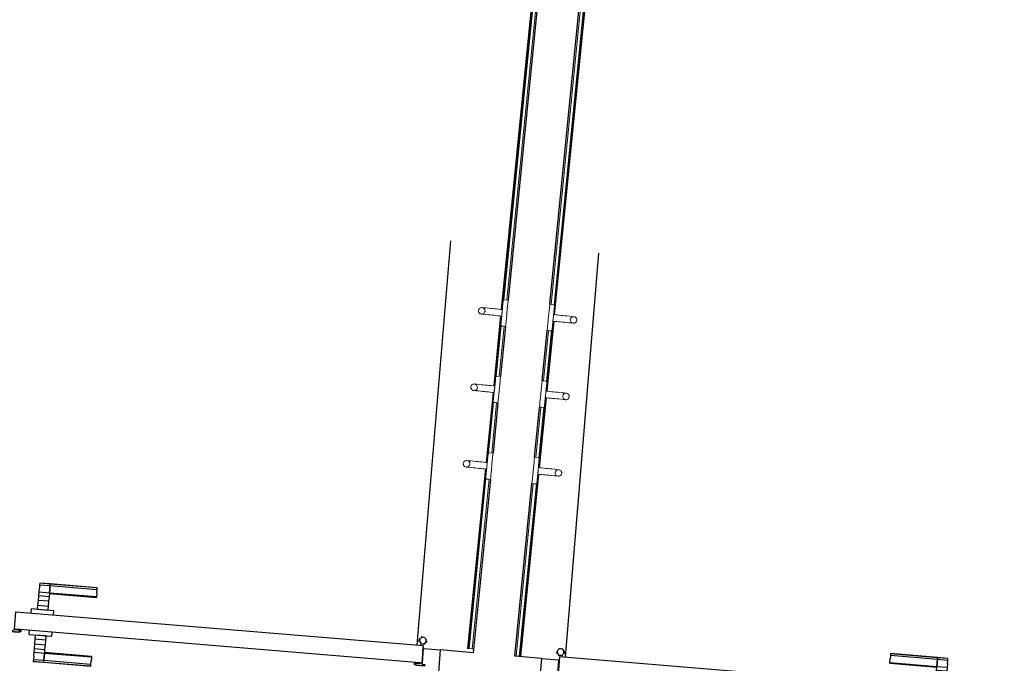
# Model space of a CAD drawing. Header units: millimetres. Extents: x -2845 to 74565, y -36590 to 13748.
# Tile 52 of 82: x 41727 to 43967, y -19581 to -18116. Entities that reach past the tile are written whole.
import ezdxf

# ---------------------------------------------------------------- set-up
doc = ezdxf.new("R2010")
doc.units = ezdxf.units.MM
for name, color, linetype, lineweight in [('A-DETL-GENF', 7, 'Continuous', 18), ('A-DOOR', 7, 'Continuous', 25), ('A-FLOR', 7, 'Continuous', 25), ('A-FLOR-HRAL', 7, 'Continuous', 18), ('A-WALL', 7, 'Continuous', 25), ('MOBILIER', 7, 'Continuous', 18), ('Q-SPCQ', 7, 'Continuous', 18)]:
    doc.layers.add(name, color=color, linetype=linetype, lineweight=lineweight)

# ---------------------------------------------------------------- blocks, each defined once
blk = doc.blocks.new('PRT_SIMPLE_HUI_58x68x48 - PRT_BOIS_1V_930x2040x40-V2-2021_015_1111_DCE_1_50_N0 FINI_CFA_DIS')
at = {"layer": 'A-DETL-GENF', "lineweight": 25}
h = blk.add_hatch(color=256, dxfattribs=at)
h.paths.add_polyline_path([(-483.8, -9.7), (-485.1, -11.7), (-496.1, -13.2), (-500.5, -13.6), (-500.5, -14.5), (-495.9, -14.5), (-483.8, -12.8), (-483.8, -10.5)])
h.paths.add_polyline_path([(-508.5, -8), (-508.5, -11.5), (-502, -11.5), (-502.1, -10.2), (-505.2, -10.2), (-505.2, -9.3), (-488.4, -9.4), (-485.1, -10.6), (-483.8, -9.7), (-489.6, -8), (-505.4, -8)])
h = blk.add_hatch(color=256, dxfattribs=at)
h.paths.add_polyline_path([(413.8, -9.7), (413.8, -12.8), (426.2, -14.5), (430.5, -14.1), (430.4, -13.2), (425.9, -13.2), (415.1, -11.7), (414.4, -10.7)])
h.paths.add_polyline_path([(418.5, -8), (413.8, -9.7), (415.1, -10.6), (418.7, -9.3), (435.2, -9.3), (435.2, -10.2), (432, -10.5), (432, -11.5), (438.5, -11.5), (438.5, -8), (418.6, -8)])
at = {"layer": 'A-DETL-GENF'}
for p, q in [((-488.5, -8), (-508.5, -8)), ((-508.5, -8), (-508.5, -11.5)), ((-508.5, -11.5), (-502, -11.5)), ((-505.2, -10.2), (-505.2, -9.3)), ((-505.2, -9.3), (-488.7, -9.3)), ((-502, -10.2), (-505.2, -10.2)), ((-502, -11.5), (-502, -10.2)), ((-496.1, -13.2), (-500.5, -13.2)), ((-500.5, -13.2), (-500.5, -14.5)), ((-500.5, -14.5), (-496, -14.5)), ((-485.1, -11.7), (-496.1, -13.2)), ((-496, -14.5), (-483.8, -12.8)), ((-488.7, -9.3), (-485.1, -10.6)), ((-483.8, -9.7), (-488.5, -8)), ((-485.1, -10.6), (-485.1, -11.7)), ((-483.8, -12.8), (-483.8, -9.7)), ((418.5, -8), (413.8, -9.7)), ((413.8, -9.7), (413.8, -12.8)), ((413.8, -12.8), (426, -14.5)), ((415.1, -10.6), (418.7, -9.3)), ((415.1, -11.7), (415.1, -10.6)), ((426.1, -13.2), (415.1, -11.7)), ((438.5, -8), (418.5, -8)), ((418.7, -9.3), (435.2, -9.3)), ((426, -14.5), (430.5, -14.5)), ((430.5, -13.2), (426.1, -13.2)), ((430.5, -14.5), (430.5, -13.2)), ((435.2, -10.2), (432, -10.2)), ((432, -10.2), (432, -11.5)), ((432, -11.5), (438.5, -11.5)), ((435.2, -9.3), (435.2, -10.2)), ((438.5, -11.5), (438.5, -8))]:
    blk.add_line(p, q, dxfattribs=at)
at = {"layer": 'A-DOOR'}
for p, q in [((-427.1, 55), (-450.6, 55)), ((-450.6, 55), (-450.6, 54.5)), ((-450.6, 54.5), (-450.6, 50.4)), ((-427.1, 54.5), (-450.6, 54.5)), ((-450.6, 50.4), (-450.6, 43.3)), ((-427.1, 50.4), (-450.6, 50.4)), ((-319.6, 55), (-427.1, 55)), ((-427.1, 55), (-427.1, 54.5)), ((-427.1, 54.5), (-427.1, 55)), ((-427.1, 54.5), (-427.1, 50.4)), ((-319.6, 54.5), (-427.1, 54.5)), ((-427.1, 50.4), (-427.1, 54.5)), ((-427.1, 50.4), (-427.1, 43.3)), ((-319.6, 50.4), (-427.1, 50.4)), ((-427.1, 43.3), (-427.1, 50.4)), ((-319.6, 54.5), (-319.6, 55)), ((-319.6, 50.4), (-319.6, 54.5)), ((-319.6, 43.3), (-319.6, 50.4)), ((-450.6, 34), (-450.6, 43.3)), ((-450.6, 25.6), (-450.6, 34)), ((-427.1, 34), (-450.6, 34)), ((-450.6, 15.2), (-450.6, 25.6)), ((-427.1, 25.6), (-450.6, 25.6)), ((-427.1, 34), (-427.1, 43.3)), ((-427.1, 43.3), (-427.1, 34)), ((-427.1, 32.8), (-427.1, 34)), ((-319.6, 34), (-427.1, 34)), ((-427.1, 34), (-427.1, 25.6)), ((-427.1, 32.8), (-319.6, 32.8)), ((-427.1, 25.6), (-427.1, 15.2)), ((-319.6, 43.3), (-319.6, 34)), ((-319.6, 34), (-319.6, 32.8)), ((-450.6, 4.4), (-450.6, 15.2)), ((-427.1, 15.2), (-450.6, 15.2)), ((-450.6, -4), (-450.6, 4.4)), ((-450.6, 4.4), (-427.1, 4.4)), ((-427.1, 15.2), (-427.1, 4.4)), ((-427.1, 4.4), (-427.1, -4)), ((-499.5, -14.5), (-499.5, -54.5)), ((426, -14.5), (-496, -14.5)), ((-465.6, -5.5), (-465.6, -14.5)), ((-413.4, -5.5), (-465.6, -5.5)), ((-450.6, -4), (-450.6, -5)), ((-450.6, -5), (-427.1, -5)), ((-427.1, -5), (-427.1, -4)), ((-413.4, -14.5), (-413.4, -5.5)), ((430.5, -54.5), (430.5, -14.5)), ((-499.5, -54.5), (430.5, -54.5)), ((-465.6, -54.5), (-465.6, -63.5)), ((-465.6, -63.5), (-413.4, -63.5)), ((-427.1, -64), (-450.6, -64)), ((-450.6, -64), (-450.6, -65)), ((-450.6, -73.4), (-450.6, -65)), ((-427.1, -65), (-427.1, -64)), ((-427.1, -65), (-427.1, -73.4)), ((-413.4, -63.5), (-413.4, -54.5)), ((417, -54.5), (417, -977.5)), ((-450.6, -84.2), (-450.6, -73.4)), ((-427.1, -73.4), (-450.6, -73.4)), ((-450.6, -94.6), (-450.6, -84.2)), ((-450.6, -84.2), (-427.1, -84.2)), ((-427.1, -73.4), (-427.1, -84.2)), ((-427.1, -84.2), (-427.1, -94.6)), ((-450.6, -103), (-450.6, -94.6)), ((-450.6, -94.6), (-427.1, -94.6)), ((-450.6, -112.3), (-450.6, -103)), ((-450.6, -103), (-427.1, -103)), ((-427.1, -94.6), (-427.1, -103)), ((-427.1, -103), (-427.1, -101.8)), ((-319.6, -101.8), (-427.1, -101.8)), ((-427.1, -112.3), (-427.1, -103)), ((-427.1, -103), (-319.6, -103)), ((-427.1, -103), (-427.1, -112.3)), ((-319.6, -101.8), (-319.6, -103)), ((-319.6, -103), (-319.6, -112.3)), ((-450.6, -112.3), (-450.6, -119.4)), ((-450.6, -119.4), (-450.6, -123.5)), ((-450.6, -119.4), (-427.1, -119.4)), ((-450.6, -123.5), (-450.6, -124)), ((-450.6, -123.5), (-427.1, -123.5)), ((-450.6, -124), (-427.1, -124)), ((-427.1, -112.3), (-427.1, -119.4)), ((-427.1, -119.4), (-427.1, -112.3)), ((-427.1, -119.4), (-427.1, -123.5)), ((-427.1, -119.4), (-319.6, -119.4)), ((-427.1, -123.5), (-427.1, -119.4)), ((-427.1, -123.5), (-427.1, -124)), ((-427.1, -123.5), (-319.6, -123.5)), ((-427.1, -124), (-427.1, -123.5)), ((-427.1, -124), (-319.6, -124)), ((-319.6, -119.4), (-319.6, -112.3)), ((-319.6, -123.5), (-319.6, -119.4)), ((-319.6, -124), (-319.6, -123.5))]:
    blk.add_line(p, q, dxfattribs=at)
for radius, start, end in [(9.12, 155.8208, 180), (9.12, 180, 204.1792), (7.5, 360, 180), (7.5, 180, 360), (7.5, 180, 240), (7.5, 135, 165), (9.12, 111.9887, 120), (7.5, 60, 120), (7.5, 270, 0), (9.12, 60, 68.0113), (7.5, 0, 30), (9.12, 0, 24.1792), (9.12, 240, 248.0113)]:
    blk.add_arc((429, -65.5), radius, start, end, dxfattribs=at)
at = {"layer": 'Q-SPCQ'}
for p, q in [((430.5, -40.5), (430.5, -54.5)), ((430.5, -54.5), (403.5, -54.5))]:
    blk.add_line(p, q, dxfattribs=at)
blk = doc.blocks.new('PRT_SIMPLE_HUI_58x68x48 - PRT_BOIS_1V_930x2040x40-552385-2021_015_1111_DCE_1_50_N0 FINI_CFA_DIS')
at = {"layer": 'A-DETL-GENF', "lineweight": 25}
h = blk.add_hatch(color=256, dxfattribs=at)
h.paths.add_polyline_path([(-483.8, 9.7), (-483.8, 12.8), (-496.2, 14.5), (-500.5, 14.1), (-500.4, 13.2), (-495.9, 13.2), (-485.1, 11.7), (-484.4, 10.7)])
h.paths.add_polyline_path([(-488.5, 8), (-483.8, 9.7), (-485.1, 10.6), (-488.7, 9.3), (-505.2, 9.3), (-505.2, 10.2), (-502, 10.5), (-502, 11.5), (-508.5, 11.5), (-508.5, 8), (-488.6, 8)])
h = blk.add_hatch(color=256, dxfattribs=at)
h.paths.add_polyline_path([(413.8, 9.7), (415.1, 11.7), (426.1, 13.2), (430.5, 13.6), (430.5, 14.5), (424.9, 14.3), (413.8, 12.8), (413.8, 10.5)])
h.paths.add_polyline_path([(438.5, 8), (438.5, 11.5), (432, 11.5), (432.1, 10.2), (435.2, 10.2), (435.2, 9.3), (418.4, 9.4), (415.1, 10.6), (413.8, 9.7), (419.6, 8), (435.4, 8)])
at = {"layer": 'A-DETL-GENF'}
for p, q in [((-508.5, 11.5), (-502, 11.5)), ((-508.5, 8), (-508.5, 11.5)), ((-488.5, 8), (-508.5, 8)), ((-505.2, 10.2), (-505.2, 9.3)), ((-502, 10.2), (-505.2, 10.2)), ((-505.2, 9.3), (-488.7, 9.3)), ((-502, 11.5), (-502, 10.2)), ((-500.5, 14.5), (-496, 14.5)), ((-500.5, 13.2), (-500.5, 14.5)), ((-496.1, 13.2), (-500.5, 13.2)), ((-485.1, 11.7), (-496.1, 13.2)), ((-496, 14.5), (-483.8, 12.8)), ((-488.7, 9.3), (-485.1, 10.6)), ((-483.8, 9.7), (-488.5, 8)), ((-485.1, 10.6), (-485.1, 11.7)), ((-483.8, 12.8), (-483.8, 9.7)), ((413.8, 12.8), (426, 14.5)), ((413.8, 9.7), (413.8, 12.8)), ((418.5, 8), (413.8, 9.7)), ((426.1, 13.2), (415.1, 11.7)), ((415.1, 11.7), (415.1, 10.6)), ((415.1, 10.6), (418.7, 9.3)), ((438.5, 8), (418.5, 8)), ((418.7, 9.3), (435.2, 9.3)), ((426, 14.5), (430.5, 14.5)), ((430.5, 13.2), (426.1, 13.2)), ((430.5, 14.5), (430.5, 13.2)), ((432, 11.5), (438.5, 11.5)), ((432, 10.2), (432, 11.5)), ((435.2, 10.2), (432, 10.2)), ((435.2, 9.3), (435.2, 10.2)), ((438.5, 11.5), (438.5, 8))]:
    blk.add_line(p, q, dxfattribs=at)
at = {"layer": 'A-DOOR'}
for p, q in [((417, 54.5), (417, 977.5)), ((-427.1, 124), (-450.6, 124)), ((-450.6, 124), (-450.6, 123.5)), ((-450.6, 123.5), (-450.6, 119.4)), ((-427.1, 123.5), (-450.6, 123.5)), ((-450.6, 119.4), (-450.6, 112.3)), ((-427.1, 119.4), (-450.6, 119.4)), ((-450.6, 103), (-450.6, 112.3)), ((-319.6, 124), (-427.1, 124)), ((-427.1, 124), (-427.1, 123.5)), ((-427.1, 123.5), (-427.1, 124)), ((-427.1, 123.5), (-427.1, 119.4)), ((-319.6, 123.5), (-427.1, 123.5)), ((-427.1, 119.4), (-427.1, 123.5)), ((-427.1, 119.4), (-427.1, 112.3)), ((-319.6, 119.4), (-427.1, 119.4)), ((-427.1, 112.3), (-427.1, 119.4)), ((-427.1, 103), (-427.1, 112.3)), ((-427.1, 112.3), (-427.1, 103)), ((-319.6, 123.5), (-319.6, 124)), ((-319.6, 119.4), (-319.6, 123.5)), ((-319.6, 112.3), (-319.6, 119.4)), ((-319.6, 112.3), (-319.6, 103)), ((-450.6, 94.6), (-450.6, 103)), ((-427.1, 103), (-450.6, 103)), ((-450.6, 84.2), (-450.6, 94.6)), ((-427.1, 94.6), (-450.6, 94.6)), ((-427.1, 101.8), (-427.1, 103)), ((-319.6, 103), (-427.1, 103)), ((-427.1, 103), (-427.1, 94.6)), ((-427.1, 101.8), (-319.6, 101.8)), ((-427.1, 94.6), (-427.1, 84.2)), ((-319.6, 103), (-319.6, 101.8)), ((-450.6, 73.4), (-450.6, 84.2)), ((-427.1, 84.2), (-450.6, 84.2)), ((-450.6, 65), (-450.6, 73.4)), ((-450.6, 73.4), (-427.1, 73.4)), ((-427.1, 84.2), (-427.1, 73.4)), ((-427.1, 73.4), (-427.1, 65)), ((-499.5, 54.5), (430.5, 54.5)), ((-499.5, 14.5), (-499.5, 54.5)), ((-465.6, 63.5), (-465.6, 54.5)), ((-413.4, 63.5), (-465.6, 63.5)), ((-450.6, 65), (-450.6, 64)), ((-450.6, 64), (-427.1, 64)), ((-427.1, 64), (-427.1, 65)), ((-413.4, 54.5), (-413.4, 63.5)), ((430.5, 54.5), (430.5, 14.5)), ((426, 14.5), (-496, 14.5)), ((-465.6, 14.5), (-465.6, 5.5)), ((-465.6, 5.5), (-413.4, 5.5)), ((-427.1, 5), (-450.6, 5)), ((-450.6, 5), (-450.6, 4)), ((-450.6, -4.4), (-450.6, 4)), ((-427.1, 4), (-427.1, 5)), ((-427.1, 4), (-427.1, -4.4)), ((-413.4, 5.5), (-413.4, 14.5)), ((-450.6, -15.2), (-450.6, -4.4)), ((-427.1, -4.4), (-450.6, -4.4)), ((-450.6, -25.6), (-450.6, -15.2)), ((-450.6, -15.2), (-427.1, -15.2)), ((-427.1, -4.4), (-427.1, -15.2)), ((-427.1, -15.2), (-427.1, -25.6)), ((-450.6, -34), (-450.6, -25.6)), ((-450.6, -25.6), (-427.1, -25.6)), ((-450.6, -43.3), (-450.6, -34)), ((-450.6, -34), (-427.1, -34)), ((-450.6, -43.3), (-450.6, -50.4)), ((-427.1, -25.6), (-427.1, -34)), ((-427.1, -34), (-427.1, -32.8)), ((-319.6, -32.8), (-427.1, -32.8)), ((-427.1, -43.3), (-427.1, -34)), ((-427.1, -34), (-319.6, -34)), ((-427.1, -34), (-427.1, -43.3)), ((-427.1, -43.3), (-427.1, -50.4)), ((-427.1, -50.4), (-427.1, -43.3)), ((-319.6, -32.8), (-319.6, -34)), ((-319.6, -34), (-319.6, -43.3)), ((-319.6, -50.4), (-319.6, -43.3)), ((-450.6, -50.4), (-450.6, -54.5)), ((-450.6, -50.4), (-427.1, -50.4)), ((-450.6, -54.5), (-450.6, -55)), ((-450.6, -54.5), (-427.1, -54.5)), ((-450.6, -55), (-427.1, -55)), ((-427.1, -50.4), (-427.1, -54.5)), ((-427.1, -50.4), (-319.6, -50.4)), ((-427.1, -54.5), (-427.1, -50.4)), ((-427.1, -54.5), (-427.1, -55)), ((-427.1, -54.5), (-319.6, -54.5)), ((-427.1, -55), (-427.1, -54.5)), ((-427.1, -55), (-319.6, -55)), ((-319.6, -54.5), (-319.6, -50.4)), ((-319.6, -55), (-319.6, -54.5))]:
    blk.add_line(p, q, dxfattribs=at)
for radius, start, end in [(9.12, 155.8208, 180), (7.5, 360, 180), (7.5, 120, 180), (9.12, 111.9887, 120), (7.5, 61.773, 90), (7.5, 0, 60), (9.12, 180, 204.1792), (7.5, 180, 360), (7.5, 195, 225), (9.12, 240, 248.0113), (7.5, 240, 300), (9.12, 291.9887, 300), (7.5, 330, 0), (9.12, 335.8208, 0)]:
    blk.add_arc((429, 65.5), radius, start, end, dxfattribs=at)
at = {"layer": 'Q-SPCQ'}
for p, q in [((430.5, 54.5), (403.5, 54.5)), ((430.5, 40.5), (430.5, 54.5))]:
    blk.add_line(p, q, dxfattribs=at)
blk = doc.blocks.new('Garde-corps - Garde-corps-505703-2021_015_1111_DCE_1_50_N0 FINI_CFA_DIS')
at = {"layer": 'A-FLOR-HRAL'}
for p, q in [((-9945, -14743), (-10345, -18775.9)), ((-9943.1, -14741.4), (-10341.1, -18754.3)), ((-9935.3, -14734.9), (-10334, -18754.4)), ((-9946.8, -14744.5), (-10346.7, -18775.8)), ((-10348.1, -18790.7), (-10363.9, -18949.9)), ((-10346.5, -18790.8), (-10362.3, -18950.1)), ((-10346.9, -18812.7), (-10358.4, -18928.5)), ((-10339.9, -18814.1), (-10351.2, -18928.6)), ((-10365.4, -18964.8), (-10381.2, -19124.1)), ((-10363.8, -18965), (-10379.6, -19124.2)), ((-10364.2, -18986.9), (-10375.7, -19102.6)), ((-10357.2, -18988.3), (-10368.5, -19102.7)), ((-10382.7, -19139), (-10423.2, -19547.4)), ((-10381, -19139.1), (-10421.5, -19547.5)), ((-10381.5, -19161), (-10419.8, -19547.7)), ((-10374.4, -19162.4), (-10412.7, -19548.4)), ((-10423.2, -19547.4), (-10421.5, -19547.5)), ((-10419.8, -19547.7), (-10421.5, -19547.5)), ((-10412.7, -19548.4), (-10419.8, -19547.7)), ((-10412.7, -19548.4), (-10409.7, -19548.7))]:
    blk.add_line(p, q, dxfattribs=at)
blk = doc.blocks.new('Garde-corps - Garde-corps-505843-2021_015_1111_DCE_1_50_N0 FINI_CFA_DIS')
at = {"layer": 'A-FLOR-HRAL'}
for p, q in [((-10226.9, -18787.6), (-9826.7, -14752.9)), ((-10225.2, -18787.8), (-9825.2, -14754.7)), ((-10233.5, -18764.4), (-10078.9, -17206.3)), ((-10226.4, -18765.7), (-10071.8, -17207)), ((-10244.1, -18961.8), (-10228.3, -18802.6)), ((-10242.5, -18962), (-10226.7, -18802.7)), ((-10250.7, -18938.5), (-10239.4, -18824.1)), ((-10243.7, -18939.8), (-10232.2, -18824.1)), ((-10261.4, -19135.9), (-10245.6, -18976.7)), ((-10259.8, -19136.1), (-10244, -18976.9)), ((-10268, -19112.7), (-10256.7, -18998.2)), ((-10261, -19114), (-10249.5, -18998.3)), ((-10304.1, -19566), (-10262.9, -19150.9)), ((-10302.4, -19566.2), (-10261.2, -19151)), ((-10312.9, -19565.3), (-10273.9, -19172.4)), ((-10305.8, -19565.9), (-10266.8, -19172.4))]:
    blk.add_line(p, q, dxfattribs=at)
blk = doc.blocks.new('72_PATERE_HEWI SERIE 477 - Colour - 92 Anthracite grey-566101-2021_015_1111_DCE_1_50_N0 FINI_CFA_DIS')
at = {"layer": 'A-DETL-GENF'}
for p, q in [((-10340.4, -18753.8), (-10342.1, -18755.1)), ((-10331, -18754.7), (-10340.4, -18753.8)), ((-10397.9, -18775.6), (-10398.4, -18776.9)), ((-10397.3, -18774.5), (-10397.9, -18775.6)), ((-10396.4, -18773.5), (-10397.3, -18774.5)), ((-10395.4, -18772.7), (-10396.4, -18773.5)), ((-10394.3, -18772), (-10395.4, -18772.7)), ((-10392.6, -18771.5), (-10394.3, -18772)), ((-10391.1, -18771.4), (-10392.6, -18771.5)), ((-10384.9, -18772), (-10391.1, -18771.4)), ((-10391.1, -18771.4), (-10387.7, -18772.2)), ((-10387.7, -18772.2), (-10391.1, -18771.4)), ((-10387.7, -18772.2), (-10385.4, -18774.1)), ((-10385.4, -18774.1), (-10387.7, -18772.2)), ((-10385.4, -18774.1), (-10384, -18776.8)), ((-10384, -18776.8), (-10385.4, -18774.1)), ((-10381.2, -18772.3), (-10384.9, -18772)), ((-10374.6, -18773), (-10381.2, -18772.3)), ((-10370.3, -18773.4), (-10374.6, -18773)), ((-10365.9, -18773.9), (-10370.3, -18773.4)), ((-10361.6, -18774.3), (-10365.9, -18773.9)), ((-10357.2, -18774.7), (-10361.6, -18774.3)), ((-10352.9, -18775.2), (-10357.2, -18774.7)), ((-10348.5, -18775.6), (-10352.9, -18775.2)), ((-10344.2, -18776), (-10348.5, -18775.6)), ((-10343.6, -18770.8), (-10345.1, -18785.5)), ((-10344.4, -18778.2), (-10344.2, -18776)), ((-10342.8, -18762.6), (-10343.6, -18770.8)), ((-10342.3, -18757.7), (-10342.8, -18762.6)), ((-10342.2, -18756.2), (-10342.3, -18757.7)), ((-10342.1, -18755.1), (-10342.2, -18756.2)), ((-10333.3, -18778.3), (-10332.9, -18774.4)), ((-10332.9, -18774.4), (-10332.6, -18770.7)), ((-10332.6, -18770.7), (-10332.2, -18767.2)), ((-10332.2, -18767.2), (-10331.8, -18762.8)), ((-10331.8, -18762.8), (-10331, -18754.7)), ((-10398.4, -18776.9), (-10398.6, -18778.1)), ((-10398.6, -18778.1), (-10398.6, -18779.4)), ((-10398.6, -18779.4), (-10398.4, -18780.7)), ((-10398.4, -18780.7), (-10398, -18782)), ((-10398, -18782), (-10397.4, -18783.1)), ((-10397.4, -18783.1), (-10396.5, -18784.1)), ((-10396.5, -18784.1), (-10395.5, -18785)), ((-10395.5, -18785), (-10394.4, -18785.6)), ((-10394.4, -18785.6), (-10393.3, -18786.1)), ((-10393.3, -18786.1), (-10391.9, -18786.3)), ((-10389.1, -18786.1), (-10391.9, -18786.3)), ((-10391.9, -18786.3), (-10389.1, -18786.1)), ((-10391.9, -18786.3), (-10386.3, -18786.9)), ((-10386.4, -18784.7), (-10389.1, -18786.1)), ((-10389.1, -18786.1), (-10386.4, -18784.7)), ((-10384.5, -18782.3), (-10386.4, -18784.7)), ((-10386.4, -18784.7), (-10384.5, -18782.3)), ((-10386.3, -18786.9), (-10382.7, -18787.3)), ((-10383.7, -18779.6), (-10384.5, -18782.3)), ((-10384.5, -18782.3), (-10383.7, -18779.6)), ((-10384, -18776.8), (-10383.7, -18779.6)), ((-10383.7, -18779.6), (-10384, -18776.8)), ((-10382.7, -18787.3), (-10376.1, -18787.9)), ((-10376.1, -18787.9), (-10371.8, -18788.3)), ((-10371.8, -18788.3), (-10367.4, -18788.8)), ((-10367.4, -18788.8), (-10363.1, -18789.2)), ((-10363.1, -18789.2), (-10358.7, -18789.6)), ((-10358.7, -18789.6), (-10354.3, -18790.1)), ((-10354.3, -18790.1), (-10350, -18790.5)), ((-10350, -18790.5), (-10345.6, -18790.9)), ((-10346.1, -18795.2), (-10346.4, -18799)), ((-10345.7, -18791.4), (-10346.1, -18795.2)), ((-10345.1, -18785.5), (-10345.7, -18791.4)), ((-10345.6, -18790.9), (-10345.4, -18788.8)), ((-10345.4, -18788.8), (-10345.2, -18786.1)), ((-10345.2, -18786.1), (-10344.9, -18783.5)), ((-10344.9, -18783.5), (-10344.6, -18780.8)), ((-10344.6, -18780.8), (-10344.4, -18778.2)), ((-10335.8, -18803.7), (-10334.8, -18793.4)), ((-10334.8, -18793.4), (-10334.4, -18789.6)), ((-10334.4, -18789.6), (-10334.2, -18787)), ((-10334.2, -18787), (-10333.9, -18784.6)), ((-10333.9, -18784.6), (-10333.7, -18782.1)), ((-10333.7, -18782.1), (-10333.3, -18778.3)), ((-10347.6, -18810.7), (-10347.7, -18811.7)), ((-10347.7, -18811.7), (-10346.4, -18813.5)), ((-10347.5, -18809.8), (-10347.6, -18810.7)), ((-10347.2, -18806.7), (-10347.5, -18809.8)), ((-10346.8, -18802.5), (-10347.2, -18806.7)), ((-10346.4, -18799), (-10346.8, -18802.5)), ((-10346.4, -18813.5), (-10341.6, -18813.9)), ((-10341.6, -18813.9), (-10336.9, -18814.4)), ((-10336.9, -18814.4), (-10336.2, -18807.6)), ((-10336.2, -18807.6), (-10335.8, -18803.7))]:
    blk.add_line(p, q, dxfattribs=at)
blk = doc.blocks.new('72_PATERE_HEWI SERIE 477 - Colour - 92 Anthracite grey-568995-2021_015_1111_DCE_1_50_N0 FINI_CFA_DIS')
at = {"layer": 'A-DETL-GENF'}
for p, q in [((-10237.2, -18772.2), (-10237.7, -18776.6)), ((-10236.4, -18764.1), (-10237.2, -18772.2)), ((-10227, -18765), (-10236.4, -18764.1)), ((-10227.2, -18782.3), (-10226.4, -18774.1)), ((-10225.6, -18766.7), (-10227, -18765)), ((-10226.4, -18774.1), (-10225.9, -18769.3)), ((-10225.9, -18769.3), (-10225.7, -18767.8)), ((-10225.7, -18767.8), (-10225.6, -18766.7)), ((-10239.6, -18796.4), (-10239.9, -18798.9)), ((-10239.4, -18793.9), (-10239.6, -18796.4)), ((-10239.1, -18791.5), (-10239.4, -18793.9)), ((-10238.8, -18787.6), (-10239.1, -18791.5)), ((-10238.4, -18783.8), (-10238.8, -18787.6)), ((-10238, -18780.1), (-10238.4, -18783.8)), ((-10237.7, -18776.6), (-10238, -18780.1)), ((-10229.2, -18802.9), (-10228.6, -18797)), ((-10228.7, -18797.7), (-10229, -18800.3)), ((-10228.4, -18795), (-10228.7, -18797.7)), ((-10228.6, -18797), (-10227.2, -18782.3)), ((-10228.2, -18792.4), (-10228.4, -18795)), ((-10227.9, -18789.7), (-10228.2, -18792.4)), ((-10227.7, -18787.6), (-10227.9, -18789.7)), ((-10223.4, -18788), (-10227.7, -18787.6)), ((-10219, -18788.4), (-10223.4, -18788)), ((-10214.6, -18788.9), (-10219, -18788.4)), ((-10210.3, -18789.3), (-10214.6, -18788.9)), ((-10205.9, -18789.7), (-10210.3, -18789.3)), ((-10201.6, -18790.2), (-10205.9, -18789.7)), ((-10197.2, -18790.6), (-10201.6, -18790.2)), ((-10190.6, -18791.2), (-10197.2, -18790.6)), ((-10187, -18791.6), (-10190.6, -18791.2)), ((-10189.6, -18798.9), (-10188.8, -18796.2)), ((-10188.8, -18796.2), (-10189.6, -18798.9)), ((-10188.8, -18796.2), (-10186.9, -18793.8)), ((-10186.9, -18793.8), (-10188.8, -18796.2)), ((-10180.7, -18792.3), (-10187, -18791.6)), ((-10186.9, -18793.8), (-10184.2, -18792.4)), ((-10184.2, -18792.4), (-10186.9, -18793.8)), ((-10184.2, -18792.4), (-10180.7, -18792.3)), ((-10180.7, -18792.3), (-10184.2, -18792.4)), ((-10179.4, -18792.7), (-10180.7, -18792.3)), ((-10177.8, -18793.5), (-10179.4, -18792.7)), ((-10176.8, -18794.4), (-10177.8, -18793.5)), ((-10176, -18795.4), (-10176.8, -18794.4)), ((-10175.3, -18796.5), (-10176, -18795.4)), ((-10174.9, -18797.8), (-10175.3, -18796.5)), ((-10174.7, -18799), (-10174.9, -18797.8)), ((-10241.7, -18817), (-10242.4, -18823.8)), ((-10241.3, -18813.1), (-10241.7, -18817)), ((-10240.3, -18802.8), (-10241.3, -18813.1)), ((-10239.9, -18798.9), (-10240.3, -18802.8)), ((-10231.1, -18821.4), (-10230.7, -18818.2)), ((-10230.7, -18818.2), (-10230.3, -18814)), ((-10230.3, -18814), (-10230, -18810.6)), ((-10230, -18810.6), (-10229.6, -18806.8)), ((-10229.6, -18806.8), (-10229.2, -18802.9)), ((-10229, -18800.3), (-10229.2, -18802.5)), ((-10229.2, -18802.5), (-10224.8, -18802.9)), ((-10224.8, -18802.9), (-10220.5, -18803.3)), ((-10220.5, -18803.3), (-10216.1, -18803.8)), ((-10216.1, -18803.8), (-10211.8, -18804.2)), ((-10211.8, -18804.2), (-10207.4, -18804.6)), ((-10207.4, -18804.6), (-10203.1, -18805.1)), ((-10203.1, -18805.1), (-10198.7, -18805.5)), ((-10198.7, -18805.5), (-10192.1, -18806.2)), ((-10192.1, -18806.2), (-10188.5, -18806.5)), ((-10189.4, -18801.7), (-10189.6, -18798.9)), ((-10189.6, -18798.9), (-10189.4, -18801.7)), ((-10188, -18804.4), (-10189.4, -18801.7)), ((-10189.4, -18801.7), (-10188, -18804.4)), ((-10188.5, -18806.5), (-10182.9, -18807.1)), ((-10185.6, -18806.3), (-10188, -18804.4)), ((-10188, -18804.4), (-10185.6, -18806.3)), ((-10182.9, -18807.1), (-10185.6, -18806.3)), ((-10185.6, -18806.3), (-10182.9, -18807.1)), ((-10182.9, -18807.1), (-10181.5, -18807.1)), ((-10181.5, -18807.1), (-10180.3, -18806.9)), ((-10180.3, -18806.9), (-10179.1, -18806.4)), ((-10179.1, -18806.4), (-10177.9, -18805.8)), ((-10177.9, -18805.8), (-10176.9, -18805)), ((-10176.9, -18805), (-10176.1, -18804)), ((-10176.1, -18804), (-10175.4, -18802.9)), ((-10175.4, -18802.9), (-10175, -18801.6)), ((-10175, -18801.6), (-10174.7, -18800.4)), ((-10174.7, -18800.4), (-10174.7, -18799)), ((-10242.4, -18823.8), (-10237.6, -18824.3)), ((-10237.6, -18824.3), (-10232.9, -18824.7)), ((-10232.9, -18824.7), (-10231.2, -18823.3)), ((-10231.2, -18823.3), (-10231.1, -18822.3)), ((-10231.1, -18822.3), (-10231.1, -18821.4))]:
    blk.add_line(p, q, dxfattribs=at)
blk = doc.blocks.new('B02_ARC_rvt-1-2021_015_1111_DCE_1_50_N0 FINI_CFA_DIS')
at = {"layer": 'A-FLOR'}
for p, q in [((-11442.6, -19509.3), (-11442.4, -19507.3)), ((-11442.3, -19506), (-11442.2, -19504.7)), ((-10526.3, -19580.7), (-10523.6, -19547.8)), ((-10523.6, -19547.8), (-10485.4, -19551)), ((-10541.3, -19579.5), (-10541.4, -19580.7)), ((-10527.8, -19580.6), (-10526.3, -19580.7)), ((-10254.4, -19570.1), (-10216.1, -19573.3)), ((-10216.1, -19573.3), (-10218.9, -19606.2))]:
    blk.add_line(p, q, dxfattribs=at)
at = {"layer": 'A-WALL'}
for p, q in [((-9932, -14732.2), (-10331, -18754.7)), ((-10236.4, -18764.1), (-9837.3, -14740.1)), ((-10336.9, -18814.4), (-10348.3, -18928.8)), ((-10253.7, -18938.2), (-10242.4, -18823.8)), ((-10354.2, -18988.6), (-10365.5, -19103)), ((-10271, -19112.4), (-10259.6, -18997.9)), ((-10371.4, -19162.7), (-10410.6, -19557.2)), ((-10315.9, -19565), (-10276.9, -19172.1)), ((-10485.4, -19551), (-10493.2, -19645.6)), ((-10410.6, -19557.2), (-10485.4, -19551)), ((-10254.4, -19570.1), (-10315.9, -19565)), ((-10262.2, -19664.8), (-10254.4, -19570.1))]:
    blk.add_line(p, q, dxfattribs=at)
at = {"layer": 'A-DOOR', "lineweight": 18}
for name, p, rotation in [('PRT_SIMPLE_HUI_58x68x48 - PRT_BOIS_1V_930x2040x40-552385-2021_015_1111_DCE_1_50_N0 FINI_CFA_DIS', (-10958, -19559.4), 355.258613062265), ('PRT_SIMPLE_HUI_58x68x48 - PRT_BOIS_1V_930x2040x40-V2-2021_015_1111_DCE_1_50_N0 FINI_CFA_DIS', (-9789.6, -19656.4), 175.2586130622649)]:
    blk.add_blockref(name, p, dxfattribs=dict(at, rotation=rotation))
at = {"layer": 'A-FLOR-HRAL', "lineweight": 18}
for name in ['Garde-corps - Garde-corps-505703-2021_015_1111_DCE_1_50_N0 FINI_CFA_DIS', 'Garde-corps - Garde-corps-505843-2021_015_1111_DCE_1_50_N0 FINI_CFA_DIS']:
    blk.add_blockref(name, (0, 0), dxfattribs=at)
at = {"layer": 'MOBILIER', "lineweight": 18}
for name, p in [('72_PATERE_HEWI SERIE 477 - Colour - 92 Anthracite grey-566101-2021_015_1111_DCE_1_50_N0 FINI_CFA_DIS', (0, 0)), ('72_PATERE_HEWI SERIE 477 - Colour - 92 Anthracite grey-568995-2021_015_1111_DCE_1_50_N0 FINI_CFA_DIS', (0, 0)), ('72_PATERE_HEWI SERIE 477 - Colour - 92 Anthracite grey-566101-2021_015_1111_DCE_1_50_N0 FINI_CFA_DIS', (-17.3, -174.1)), ('72_PATERE_HEWI SERIE 477 - Colour - 92 Anthracite grey-568995-2021_015_1111_DCE_1_50_N0 FINI_CFA_DIS', (-17.3, -174.1)), ('72_PATERE_HEWI SERIE 477 - Colour - 92 Anthracite grey-566101-2021_015_1111_DCE_1_50_N0 FINI_CFA_DIS', (-34.5, -348.3)), ('72_PATERE_HEWI SERIE 477 - Colour - 92 Anthracite grey-568995-2021_015_1111_DCE_1_50_N0 FINI_CFA_DIS', (-34.5, -348.3))]:
    blk.add_blockref(name, p, dxfattribs=at)

msp = doc.modelspace()

# ---------------------------------------------------------------- block references
at = {"lineweight": 5}
msp.add_blockref('B02_ARC_rvt-1-2021_015_1111_DCE_1_50_N0 FINI_CFA_DIS', (53169.3, 0), dxfattribs=at)

doc.saveas('drawing.dxf')
